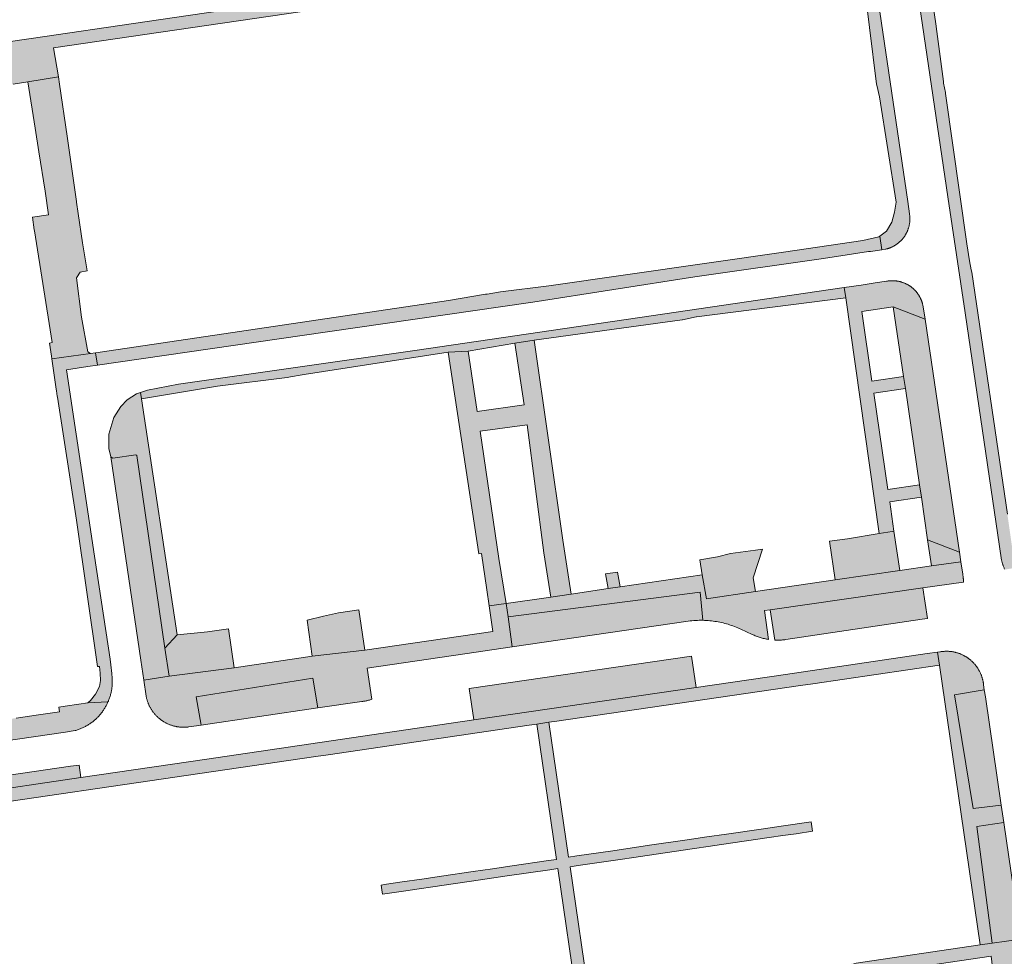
# Model space of a CAD drawing. Extents: x 97094 to 109644, y 463509 to 471969.
# Tile 225 of 256: x 103322 to 103478, y 468991 to 469140. Entities that reach past the tile are written whole.
import ezdxf

# ---------------------------------------------------------------- set-up
doc = ezdxf.new("R2010")
doc.units = 0
doc.layers.add('109 Onkruidbestrijding elementen', color=6, linetype='Continuous', lineweight=20, true_color=0xff00ff)

msp = doc.modelspace()

# ---------------------------------------------------------------- hatches: boundary and pattern name
at = {"layer": '109 Onkruidbestrijding elementen', "true_color": 0xff00ff}
for points in [[(103457.53, 469148.91), (103457.33, 469150.26), (103454.92, 469153.09), (103453.58, 469154.21), (103452.19, 469155.02), (103451.07, 469155.25), (103450.02, 469155.28), (103447.33, 469154.88), (103432.86, 469152.78), (103417.69, 469150.5), (103398.47, 469147.74), (103375.82, 469144.4), (103341.62, 469139.33), (103323.51, 469136.68), (103319.47, 469136.09), (103318.92, 469136), (103318.72, 469135.85), (103318.76, 469135.54), (103319.24, 469131.76), (103319.32, 469131.4), (103319.17, 469131.12), (103318.81, 469131.01), (103311.45, 469129.79), (103281.82, 469125.46), (103279.5, 469125.07), (103279.25, 469125.17), (103279.14, 469125.61), (103278.53, 469128.95), (103278.47, 469129.71), (103278.26, 469129.92), (103277.84, 469129.89), (103277.28, 469129.76), (103276.03, 469129.16), (103274.85, 469128.3), (103273.85, 469127.29), (103273.44, 469126.69), (103274.09, 469122.24), (103277.28, 469122.72), (103315.36, 469128.57), (103320.66, 469129.42), (103323.01, 469129.8), (103327.86, 469130.58), (103327.1, 469135.19), (103388.57, 469144.24), (103388.94, 469144.3), (103390.82, 469144.59), (103390.88, 469144.6), (103424.44, 469149.59), (103448.01, 469153.35), (103450.06, 469153.45), (103451.17, 469153.34), (103452.49, 469152.62), (103454.18, 469151.03), (103455.14, 469149.9), (103455.77, 469148.6), (103457.53, 469148.91)], [(103472.93, 469101.3), (103472.54, 469103.99), (103469.15, 469127.9), (103469.12, 469128.08), (103468.84, 469129.58), (103468.79, 469129.86), (103467.64, 469138.58), (103467.63, 469138.62), (103467.63, 469138.66), (103465.96, 469150.31), (103463.81, 469150), (103469.51, 469111.45), (103472.24, 469092.98), (103477.73, 469055.77), (103478.05, 469053.61), (103478.08, 469053.51), (103478.1, 469053.4), (103478.13, 469053.3), (103478.16, 469053.2), (103478.19, 469053.1), (103478.22, 469052.99), (103478.25, 469052.89), (103478.29, 469052.79), (103478.32, 469052.69), (103478.36, 469052.59), (103478.41, 469052.49), (103478.45, 469052.4), (103478.49, 469052.3), (103478.54, 469052.2), (103478.59, 469052.11), (103480.05, 469052.35), (103480.07, 469052.34), (103482.54, 469052.75), (103482.97, 469052.82), (103481.99, 469053.43), (103480.78, 469054.3), (103479.74, 469055.67), (103478.99, 469060.92), (103473.32, 469099.48), (103473.24, 469099.87), (103472.93, 469101.3)], [(103459, 469103.05), (103459.57, 469103.13), (103459.65, 469103.15), (103459.73, 469103.17), (103459.81, 469103.19), (103459.89, 469103.21), (103459.97, 469103.23), (103460.04, 469103.26), (103460.12, 469103.29), (103460.2, 469103.31), (103460.28, 469103.34), (103460.35, 469103.37), (103460.43, 469103.4), (103460.51, 469103.44), (103460.58, 469103.47), (103460.66, 469103.5), (103460.73, 469103.54), (103460.8, 469103.58), (103460.88, 469103.62), (103460.95, 469103.66), (103461.02, 469103.7), (103461.09, 469103.74), (103461.16, 469103.78), (103461.23, 469103.83), (103461.3, 469103.87), (103461.37, 469103.92), (103461.43, 469103.97), (103461.5, 469104.02), (103461.57, 469104.07), (103461.63, 469104.12), (103461.69, 469104.17), (103461.76, 469104.23), (103461.82, 469104.28), (103461.88, 469104.34), (103461.94, 469104.39), (103462, 469104.45), (103462.06, 469104.51), (103462.11, 469104.57), (103462.17, 469104.63), (103462.23, 469104.69), (103462.28, 469104.75), (103462.33, 469104.82), (103462.38, 469104.88), (103462.44, 469104.95), (103462.49, 469105.01), (103462.53, 469105.08), (103462.58, 469105.15), (103462.63, 469105.21), (103462.67, 469105.28), (103462.72, 469105.35), (103462.76, 469105.42), (103462.8, 469105.49), (103462.84, 469105.57), (103462.88, 469105.64), (103462.92, 469105.71), (103462.96, 469105.79), (103462.99, 469105.86), (103463.03, 469105.94), (103463.06, 469106.01), (103463.09, 469106.09), (103463.12, 469106.16), (103463.15, 469106.24), (103463.18, 469106.32), (103463.21, 469106.4), (103463.23, 469106.48), (103463.26, 469106.55), (103463.28, 469106.63), (103463.3, 469106.71), (103463.32, 469106.79), (103463.34, 469106.87), (103463.36, 469106.95), (103463.37, 469107.03), (103463.39, 469107.12), (103463.4, 469107.2), (103463.42, 469107.28), (103463.43, 469107.36), (103463.44, 469107.44), (103463.44, 469107.53), (103463.45, 469107.61), (103463.46, 469107.69), (103463.46, 469107.77), (103463.46, 469107.85), (103463.46, 469107.94), (103463.46, 469108.02), (103463.46, 469108.1), (103463.46, 469108.18), (103463.45, 469108.27), (103463.45, 469108.35), (103463.44, 469108.43), (103463.43, 469108.51), (103463.42, 469108.6), (103463.41, 469108.68), (103463.4, 469108.76), (103463.12, 469110.7), (103457.53, 469148.91), (103455.77, 469148.6), (103455.93, 469147.51), (103458.16, 469129.42), (103458.2, 469129.26), (103458.62, 469127.39), (103461.25, 469110.62), (103461.02, 469109.05), (103460.61, 469107.46), (103459.76, 469105.99), (103458.66, 469105.22), (103459, 469103.05)], [(103324.76, 469118.63), (103325.76, 469112.35), (103326.29, 469108.58), (103323.75, 469108.22), (103324.02, 469106.22), (103324.05, 469106.04), (103326.89, 469088.25), (103326.43, 469088.16), (103326.78, 469086.11), (103326.84, 469085.66), (103333, 469086.54), (103332.55, 469086.76), (103331.56, 469092.32), (103330.73, 469098.55), (103331.33, 469099.47), (103332.47, 469099.71), (103331.7, 469104.16), (103331.02, 469108.82), (103330.74, 469110.64), (103330.73, 469110.72), (103329.25, 469121.12), (103328.05, 469129.42), (103327.86, 469130.58), (103323.01, 469129.8), (103324.17, 469122.41), (103324.76, 469118.63)], [(103334.09, 469084.68), (103341.02, 469085.69), (103370.71, 469089.99), (103403.43, 469094.71), (103429.2, 469098.75), (103449.69, 469101.67), (103453.46, 469102.21), (103456.85, 469102.74), (103457.17, 469102.78), (103459, 469103.05), (103458.66, 469105.22), (103458.49, 469105.1), (103455.96, 469104.51), (103443.35, 469102.67), (103405.97, 469097.31), (103398.28, 469096.35), (103398.25, 469096.34), (103396.12, 469095.99), (103395.9, 469095.96), (103389.99, 469094.97), (103334.54, 469086.72), (103334.3, 469086.69), (103333.77, 469086.63), (103334.09, 469084.68)], [(103465.52, 469094.2), (103465.51, 469094.28), (103465.49, 469094.36), (103465.47, 469094.44), (103465.45, 469094.52), (103465.42, 469094.6), (103465.4, 469094.68), (103465.37, 469094.76), (103465.35, 469094.83), (103465.32, 469094.91), (103465.29, 469094.99), (103465.26, 469095.06), (103465.22, 469095.14), (103465.19, 469095.22), (103465.16, 469095.29), (103465.12, 469095.36), (103465.08, 469095.44), (103465.04, 469095.51), (103465, 469095.58), (103464.96, 469095.66), (103464.92, 469095.73), (103464.88, 469095.8), (103464.83, 469095.87), (103464.79, 469095.93), (103464.74, 469096), (103464.69, 469096.07), (103464.65, 469096.14), (103464.6, 469096.2), (103464.54, 469096.27), (103464.49, 469096.33), (103464.44, 469096.39), (103464.39, 469096.45), (103464.33, 469096.52), (103464.27, 469096.58), (103464.22, 469096.63), (103464.16, 469096.69), (103464.1, 469096.75), (103464.04, 469096.81), (103463.98, 469096.86), (103463.92, 469096.92), (103463.85, 469096.97), (103463.79, 469097.02), (103463.72, 469097.07), (103463.66, 469097.12), (103463.59, 469097.17), (103463.53, 469097.22), (103463.46, 469097.27), (103463.39, 469097.31), (103463.32, 469097.36), (103463.25, 469097.4), (103463.18, 469097.44), (103463.11, 469097.48), (103463.04, 469097.52), (103462.96, 469097.56), (103462.89, 469097.6), (103462.82, 469097.63), (103462.74, 469097.67), (103462.67, 469097.7), (103462.59, 469097.73), (103462.51, 469097.77), (103462.44, 469097.79), (103462.36, 469097.82), (103462.28, 469097.85), (103462.2, 469097.88), (103462.12, 469097.9), (103462.05, 469097.92), (103461.97, 469097.95), (103461.89, 469097.97), (103461.81, 469097.99), (103461.73, 469098), (103461.64, 469098.02), (103461.56, 469098.04), (103461.48, 469098.05), (103461.4, 469098.06), (103461.32, 469098.07), (103461.24, 469098.08), (103461.16, 469098.09), (103461.07, 469098.1), (103460.99, 469098.1), (103460.91, 469098.11), (103460.83, 469098.11), (103460.74, 469098.11), (103460.66, 469098.11), (103460.58, 469098.11), (103460.5, 469098.11), (103460.42, 469098.11), (103460.33, 469098.1), (103460.25, 469098.09), (103460.17, 469098.09), (103460.09, 469098.08), (103460.01, 469098.07), (103459.92, 469098.05), (103459.84, 469098.04), (103459.76, 469098.03), (103457.92, 469097.75), (103455.72, 469097.42), (103452.98, 469097.02), (103453.24, 469095.4), (103458.55, 469057.86), (103460.63, 469058.2), (103460.93, 469058.25), (103460.25, 469062.88), (103465.29, 469063.62), (103465, 469065.58), (103459.96, 469064.84), (103457.71, 469080.2), (103462.74, 469080.94), (103462.45, 469082.87), (103457.42, 469082.13), (103455.79, 469093.2), (103460.82, 469093.94), (103465.89, 469091.97), (103465.88, 469092.04), (103465.52, 469094.2)], [(103364.82, 469082.8), (103366.69, 469083.1), (103367.01, 469083.15), (103389.96, 469086.73), (103393.12, 469086.91), (103400.54, 469088.17), (103403.63, 469088.62), (103427.19, 469091.89), (103427.26, 469091.9), (103429.43, 469092.34), (103429.5, 469092.35), (103453.24, 469095.4), (103452.98, 469097.02), (103450.43, 469096.65), (103426.24, 469093.11), (103384.61, 469086.99), (103347, 469081.65), (103342.07, 469080.67), (103340.92, 469080.31), (103341.08, 469079.3), (103353.2, 469081.3), (103364.29, 469082.71), (103364.82, 469082.8)], [(103465, 469065.58), (103465.29, 469063.62), (103466.28, 469056.85), (103471.37, 469054.89), (103465.89, 469091.97), (103460.82, 469093.94), (103462.45, 469082.87), (103462.74, 469080.94), (103465, 469065.58)], [(103398.02, 469053.88), (103395.04, 469074.17), (103402.5, 469075.16), (103405.19, 469054.79), (103406.27, 469047.74), (103409.51, 469048.22), (103409.14, 469050.59), (103408.17, 469056.81), (103403.63, 469088.62), (103400.54, 469088.17), (103402.04, 469078.37), (103394.53, 469077.27), (103393.12, 469086.91), (103389.96, 469086.73), (103394.8, 469054.62), (103395.23, 469054.68), (103396.08, 469048.86), (103396.45, 469046.36), (103399.19, 469046.71), (103398.02, 469053.88)], [(103336.36, 469035.54), (103336.2, 469036.92), (103336.09, 469037.83), (103333.62, 469054.22), (103329.14, 469083.92), (103332.55, 469084.46), (103334.09, 469084.68), (103333.77, 469086.63), (103333, 469086.54), (103326.84, 469085.66), (103327.52, 469080.83), (103327.55, 469080.6), (103327.69, 469079.73), (103327.72, 469079.57), (103330.74, 469060), (103334.07, 469036.69), (103334.4, 469036.69), (103334.53, 469035.63), (103334.57, 469034.45), (103334.4, 469033.49), (103333.8, 469032.29), (103332.99, 469031.26), (103332.56, 469030.9), (103335.76, 469031.03), (103335.82, 469031.15), (103335.87, 469031.28), (103335.92, 469031.41), (103335.97, 469031.54), (103336.02, 469031.68), (103336.06, 469031.81), (103336.1, 469031.94), (103336.14, 469032.08), (103336.18, 469032.21), (103336.21, 469032.35), (103336.25, 469032.48), (103336.28, 469032.62), (103336.3, 469032.76), (103336.33, 469032.9), (103336.35, 469033.03), (103336.37, 469033.17), (103336.39, 469033.31), (103336.41, 469033.45), (103336.42, 469033.59), (103336.43, 469033.73), (103336.44, 469033.87), (103336.45, 469034.01), (103336.45, 469034.15), (103336.45, 469034.29), (103336.45, 469034.43), (103336.45, 469034.57), (103336.44, 469034.71), (103336.43, 469034.85), (103336.42, 469034.99), (103336.41, 469035.13), (103336.4, 469035.26), (103336.38, 469035.4), (103336.36, 469035.54)], [(103335.92, 469073.7), (103335.91, 469071.4), (103336.24, 469070.05), (103336.52, 469069.85), (103340.17, 469070.37), (103340.35, 469070.27), (103344.83, 469039.62), (103346.76, 469041.73), (103341.08, 469079.3), (103340.92, 469080.31), (103340.31, 469080.12), (103338.82, 469079.15), (103337.82, 469078.09), (103336.71, 469076.33), (103335.92, 469073.7)], [(103336.24, 469070.05), (103341.01, 469037.66), (103341.47, 469034.52), (103345.53, 469035.11), (103344.83, 469039.62), (103340.35, 469070.27), (103340.17, 469070.37), (103336.52, 469069.85), (103336.24, 469070.05)], [(103458.55, 469057.86), (103453.54, 469057.02), (103450.64, 469056.61), (103451.54, 469050.47), (103461.86, 469051.97), (103460.93, 469058.25), (103460.63, 469058.2), (103458.55, 469057.86)], [(103434.88, 469054.66), (103432.84, 469054.13), (103430.01, 469053.67), (103430.4, 469051.27), (103431.06, 469047.46), (103438.85, 469048.61), (103438.5, 469050.78), (103439.98, 469055.35), (103438.9, 469055.2), (103434.88, 469054.66)], [(103471.59, 469053.37), (103471.37, 469054.89), (103466.28, 469056.85), (103466.89, 469052.71), (103471.59, 469053.37)], [(103471.93, 469051.03), (103471.91, 469051.21), (103471.87, 469051.4), (103471.59, 469053.37), (103466.89, 469052.71), (103461.86, 469051.97), (103451.54, 469050.47), (103438.85, 469048.61), (103431.06, 469047.46), (103430.4, 469051.27), (103417.3, 469049.36), (103415.39, 469049.08), (103409.51, 469048.22), (103406.27, 469047.74), (103399.19, 469046.71), (103399.47, 469044.6), (103430.04, 469048.51), (103430.5, 469044.03), (103430.77, 469044.02), (103431.05, 469044), (103431.32, 469043.98), (103431.58, 469043.96), (103431.85, 469043.93), (103432.12, 469043.9), (103432.39, 469043.86), (103432.66, 469043.82), (103432.93, 469043.77), (103433.19, 469043.72), (103433.46, 469043.67), (103433.72, 469043.61), (103433.98, 469043.54), (103434.24, 469043.47), (103434.5, 469043.4), (103434.76, 469043.32), (103435.02, 469043.23), (103435.28, 469043.14), (103435.53, 469043.05), (103435.78, 469042.95), (103436.04, 469042.85), (103436.28, 469042.75), (103436.53, 469042.64), (103438.35, 469041.79), (103438.51, 469041.72), (103438.66, 469041.65), (103438.82, 469041.58), (103438.98, 469041.52), (103439.14, 469041.46), (103439.3, 469041.4), (103439.46, 469041.35), (103439.63, 469041.3), (103439.79, 469041.25), (103439.96, 469041.2), (103440.12, 469041.16), (103440.29, 469041.12), (103440.46, 469041.08), (103440.62, 469041.05), (103440.79, 469041.02), (103440.96, 469040.99), (103440.31, 469045.59), (103441.19, 469045.72), (103465.52, 469049.19), (103471.99, 469050.09), (103471.99, 469050.19), (103471.99, 469050.29), (103471.99, 469050.4), (103471.98, 469050.5), (103471.98, 469050.61), (103471.97, 469050.71), (103471.96, 469050.82), (103471.95, 469050.92), (103471.93, 469051.03)], [(103415.01, 469051.43), (103415.39, 469049.08), (103417.3, 469049.36), (103416.92, 469051.7), (103415.01, 469051.43)], [(103465.41, 469044.21), (103466.27, 469044.34), (103465.52, 469049.19), (103441.19, 469045.72), (103441.94, 469040.89), (103442.12, 469040.88), (103442.29, 469040.88), (103442.47, 469040.87), (103442.65, 469040.88), (103442.83, 469040.88), (103443.01, 469040.89), (103443.19, 469040.9), (103443.37, 469040.92), (103443.55, 469040.94), (103443.73, 469040.96), (103465.41, 469044.21)], [(103428.17, 469043.9), (103428.46, 469043.94), (103428.75, 469043.97), (103429.04, 469043.99), (103429.33, 469044.01), (103429.63, 469044.02), (103429.92, 469044.03), (103430.21, 469044.03), (103430.5, 469044.03), (103430.04, 469048.51), (103399.47, 469044.6), (103400.12, 469039.8), (103428.17, 469043.9)], [(103400.12, 469039.8), (103399.47, 469044.6), (103399.19, 469046.71), (103396.45, 469046.36), (103397.04, 469042.26), (103376.64, 469039.28), (103368.3, 469038.3), (103355.85, 469036.48), (103345.53, 469035.11), (103341.47, 469034.52), (103341.84, 469031.96), (103341.86, 469031.86), (103341.88, 469031.76), (103341.9, 469031.66), (103341.92, 469031.57), (103341.95, 469031.47), (103341.98, 469031.37), (103342.01, 469031.28), (103342.04, 469031.18), (103342.07, 469031.08), (103342.1, 469030.99), (103342.14, 469030.89), (103342.17, 469030.8), (103342.21, 469030.71), (103342.25, 469030.61), (103342.29, 469030.52), (103342.34, 469030.43), (103342.38, 469030.34), (103342.43, 469030.25), (103342.47, 469030.16), (103342.52, 469030.07), (103342.57, 469029.98), (103342.62, 469029.9), (103342.68, 469029.81), (103342.73, 469029.73), (103342.79, 469029.64), (103342.85, 469029.56), (103342.91, 469029.48), (103342.97, 469029.4), (103343.03, 469029.32), (103343.09, 469029.24), (103343.15, 469029.16), (103343.22, 469029.08), (103343.29, 469029.01), (103343.35, 469028.93), (103343.42, 469028.86), (103343.49, 469028.79), (103343.57, 469028.72), (103343.64, 469028.65), (103343.71, 469028.58), (103343.79, 469028.51), (103343.86, 469028.45), (103343.94, 469028.38), (103344.02, 469028.32), (103344.1, 469028.26), (103344.18, 469028.19), (103344.26, 469028.13), (103344.34, 469028.08), (103344.43, 469028.02), (103344.51, 469027.96), (103344.6, 469027.91), (103344.68, 469027.86), (103344.77, 469027.81), (103344.86, 469027.76), (103344.95, 469027.71), (103345.04, 469027.66), (103345.13, 469027.62), (103345.22, 469027.57), (103345.31, 469027.53), (103345.4, 469027.49), (103345.5, 469027.45), (103345.59, 469027.41), (103345.68, 469027.38), (103345.78, 469027.34), (103345.87, 469027.31), (103345.97, 469027.28), (103346.07, 469027.25), (103346.16, 469027.22), (103346.26, 469027.2), (103346.36, 469027.17), (103346.46, 469027.15), (103346.56, 469027.13), (103346.65, 469027.11), (103346.75, 469027.09), (103346.85, 469027.07), (103346.95, 469027.06), (103347.05, 469027.05), (103347.15, 469027.03), (103347.25, 469027.02), (103347.35, 469027.02), (103347.46, 469027.01), (103347.56, 469027.01), (103347.66, 469027), (103347.76, 469027), (103347.86, 469027), (103347.96, 469027), (103348.06, 469027.01), (103348.16, 469027.01), (103348.26, 469027.02), (103348.36, 469027.03), (103348.46, 469027.04), (103348.56, 469027.05), (103348.66, 469027.07), (103349.85, 469027.24), (103350.62, 469027.35), (103349.82, 469031.82), (103368.4, 469034.84), (103369.19, 469030.07), (103376.19, 469031.09), (103376.33, 469031.11), (103376.46, 469031.13), (103376.6, 469031.15), (103376.73, 469031.17), (103376.86, 469031.2), (103376.99, 469031.23), (103377.13, 469031.26), (103377.26, 469031.29), (103377.39, 469031.33), (103377.52, 469031.37), (103377.65, 469031.41), (103377.77, 469031.45), (103377.05, 469036.43), (103392.57, 469038.7), (103400.12, 469039.8)], [(103375.7, 469045.72), (103372.46, 469045.24), (103370.09, 469044.69), (103367.46, 469044.08), (103368.3, 469038.3), (103376.64, 469039.28), (103375.7, 469045.72)], [(103345.53, 469035.11), (103355.85, 469036.48), (103354.94, 469042.68), (103351.61, 469042.18), (103346.76, 469041.73), (103344.83, 469039.62), (103345.53, 469035.11)], [(103295.63, 469013.69), (103293.29, 469013.38), (103293.49, 469011.3), (103368.85, 469022.35), (103370.8, 469022.63), (103402.84, 469027.33), (103404.03, 469027.5), (103405.98, 469027.79), (103407.25, 469027.97), (103446.04, 469033.65), (103448.03, 469033.94), (103468.16, 469036.88), (103467.86, 469038.96), (103466.23, 469038.72), (103443.67, 469035.42), (103429.41, 469033.34), (103394.01, 469028.16), (103377.77, 469025.78), (103351.49, 469021.94), (103331.46, 469019.02), (103295.63, 469013.69)], [(103393.28, 469033.16), (103394.01, 469028.16), (103429.41, 469033.34), (103428.68, 469038.33), (103393.28, 469033.16)], [(103475.19, 469033.76), (103475.18, 469033.86), (103475.17, 469033.95), (103475.16, 469034.05), (103475.14, 469034.15), (103475.12, 469034.24), (103475.11, 469034.34), (103475.09, 469034.44), (103475.06, 469034.53), (103475.04, 469034.63), (103475.02, 469034.72), (103474.99, 469034.82), (103474.96, 469034.91), (103474.93, 469035), (103474.9, 469035.1), (103474.87, 469035.19), (103474.84, 469035.28), (103474.8, 469035.37), (103474.76, 469035.46), (103474.72, 469035.55), (103474.68, 469035.64), (103474.64, 469035.73), (103474.6, 469035.82), (103474.56, 469035.91), (103474.51, 469035.99), (103474.46, 469036.08), (103474.41, 469036.17), (103474.36, 469036.25), (103474.31, 469036.33), (103474.26, 469036.42), (103474.2, 469036.5), (103474.15, 469036.58), (103474.09, 469036.66), (103474.03, 469036.74), (103473.97, 469036.81), (103473.91, 469036.89), (103473.85, 469036.97), (103473.79, 469037.04), (103473.72, 469037.12), (103473.66, 469037.19), (103473.59, 469037.26), (103473.52, 469037.33), (103473.45, 469037.4), (103473.38, 469037.47), (103473.31, 469037.54), (103473.24, 469037.6), (103473.17, 469037.67), (103473.09, 469037.73), (103473.02, 469037.79), (103472.94, 469037.85), (103472.86, 469037.91), (103472.78, 469037.97), (103472.7, 469038.03), (103472.62, 469038.08), (103472.54, 469038.14), (103472.46, 469038.19), (103472.37, 469038.24), (103472.29, 469038.29), (103472.21, 469038.34), (103472.12, 469038.39), (103472.03, 469038.44), (103471.95, 469038.48), (103471.86, 469038.52), (103471.77, 469038.56), (103471.68, 469038.6), (103471.59, 469038.64), (103471.5, 469038.68), (103471.41, 469038.72), (103471.32, 469038.75), (103471.22, 469038.78), (103471.13, 469038.81), (103471.04, 469038.84), (103470.94, 469038.87), (103470.85, 469038.9), (103470.75, 469038.92), (103470.66, 469038.95), (103470.56, 469038.97), (103470.47, 469038.99), (103470.37, 469039.01), (103470.28, 469039.02), (103470.18, 469039.04), (103470.08, 469039.05), (103469.98, 469039.07), (103469.89, 469039.08), (103469.79, 469039.09), (103469.69, 469039.09), (103469.59, 469039.1), (103469.5, 469039.1), (103469.4, 469039.11), (103469.3, 469039.11), (103469.2, 469039.11), (103469.1, 469039.1), (103469.01, 469039.1), (103468.91, 469039.09), (103468.81, 469039.09), (103468.71, 469039.08), (103468.61, 469039.07), (103468.52, 469039.06), (103468.42, 469039.04), (103468.32, 469039.03), (103468.23, 469039.01), (103467.86, 469038.96), (103468.16, 469036.88), (103474.67, 468992.33), (103476.55, 468992.6), (103474.11, 469011.19), (103478.41, 469011.82), (103478, 469014.57), (103473.54, 469014.06), (103470.54, 469032.19), (103475.31, 469032.98), (103475.19, 469033.76)], [(103369.19, 469030.07), (103368.4, 469034.84), (103349.82, 469031.82), (103350.62, 469027.35), (103369.19, 469030.07)], [(103475.48, 469031.83), (103475.31, 469032.98), (103470.54, 469032.19), (103473.54, 469014.06), (103478, 469014.57), (103475.48, 469031.83)], [(103311.61, 469027.07), (103309.8, 469026.83), (103309.83, 469026.58), (103306.51, 469026), (103297.92, 469024.7), (103293.37, 469024.27), (103293.05, 469020.99), (103293.65, 469021.08), (103328.99, 469026.24), (103330.52, 469026.47), (103330.66, 469026.5), (103330.79, 469026.54), (103330.92, 469026.59), (103331.05, 469026.63), (103331.18, 469026.68), (103331.31, 469026.73), (103331.43, 469026.78), (103331.56, 469026.84), (103331.69, 469026.89), (103331.81, 469026.95), (103331.94, 469027.01), (103332.06, 469027.07), (103332.18, 469027.14), (103332.3, 469027.21), (103332.42, 469027.27), (103332.54, 469027.34), (103332.66, 469027.42), (103332.77, 469027.49), (103332.89, 469027.57), (103333, 469027.65), (103333.11, 469027.73), (103333.23, 469027.81), (103333.33, 469027.89), (103333.44, 469027.98), (103333.55, 469028.07), (103333.65, 469028.16), (103333.76, 469028.25), (103333.86, 469028.34), (103333.96, 469028.44), (103334.06, 469028.53), (103334.15, 469028.63), (103334.25, 469028.73), (103334.34, 469028.83), (103334.43, 469028.94), (103334.52, 469029.04), (103334.61, 469029.15), (103334.7, 469029.26), (103334.78, 469029.36), (103334.87, 469029.48), (103334.95, 469029.59), (103335.03, 469029.7), (103335.1, 469029.81), (103335.18, 469029.93), (103335.25, 469030.05), (103335.32, 469030.17), (103335.39, 469030.29), (103335.46, 469030.41), (103335.52, 469030.53), (103335.59, 469030.65), (103335.65, 469030.77), (103335.71, 469030.9), (103335.76, 469031.03), (103332.56, 469030.9), (103331.1, 469030.67), (103328.95, 469030.35), (103327.94, 469030.19), (103328.05, 469029.47), (103324.35, 469028.93), (103321.15, 469028.46), (103318.04, 469028.01), (103314.93, 469027.55), (103311.61, 469027.07)], [(103417.33, 469005.95), (103419.48, 469006.27), (103421.62, 469006.58), (103429.18, 469007.69), (103431.32, 469008), (103433.46, 469008.31), (103441.07, 469009.43), (103443.22, 469009.74), (103445.36, 469010.05), (103447.95, 469010.43), (103447.72, 469011.95), (103442.98, 469011.26), (103439.8, 469010.79), (103434.25, 469009.98), (103431.13, 469009.53), (103428, 469009.07), (103422.37, 469008.25), (103419.25, 469007.79), (103416.13, 469007.34), (103410.4, 469006.5), (103409.12, 469006.31), (103405.98, 469027.79), (103404.03, 469027.5), (103407.18, 469005.95), (103405.93, 469005.76), (103400.14, 469004.92), (103397.02, 469004.46), (103393.9, 469004.01), (103388.86, 469003.27), (103385.74, 469002.81), (103382.62, 469002.36), (103380.14, 469001.99), (103379.26, 469001.86), (103379.37, 469001.13), (103379.48, 469000.43), (103383.21, 469000.97), (103385.34, 469001.28), (103387.48, 469001.6), (103395.08, 469002.71), (103397.21, 469003.02), (103399.35, 469003.33), (103406.14, 469004.32), (103407.39, 469004.51), (103410.54, 468982.96), (103411.45, 468983.09), (103412.49, 468983.24), (103409.34, 469004.79), (103410.62, 469004.98), (103417.33, 469005.95)], [(103331.46, 469019.02), (103331.18, 469020.98), (103329.79, 469020.78), (103295.36, 469015.75), (103295.63, 469013.69), (103331.46, 469019.02)], [(103476.55, 468992.6), (103481.13, 468993.25), (103478.41, 469011.82), (103474.11, 469011.19), (103476.55, 468992.6)], [(103441.1, 468982.69), (103441.11, 468982.95), (103440.76, 468985.33), (103452.82, 468987.09), (103453.5, 468982.39), (103455.52, 468982.55), (103454.81, 468987.38), (103476.38, 468990.53), (103476.64, 468988.72), (103476.81, 468987.75), (103477.33, 468984.84), (103477.52, 468983.71), (103477.84, 468983.81), (103477.92, 468983.84), (103478.01, 468983.86), (103478.09, 468983.9), (103478.18, 468983.93), (103478.26, 468983.96), (103478.35, 468983.99), (103478.43, 468984.03), (103478.51, 468984.07), (103478.59, 468984.1), (103478.68, 468984.14), (103478.76, 468984.19), (103478.84, 468984.23), (103478.91, 468984.27), (103478.99, 468984.32), (103479.07, 468984.36), (103479.15, 468984.41), (103479.22, 468984.46), (103479.3, 468984.51), (103479.37, 468984.56), (103479.45, 468984.61), (103479.52, 468984.67), (103479.59, 468984.72), (103479.66, 468984.78), (103479.73, 468984.84), (103479.8, 468984.89), (103479.87, 468984.95), (103479.94, 468985.02), (103480, 468985.08), (103480.07, 468985.14), (103480.13, 468985.2), (103480.19, 468985.27), (103480.25, 468985.34), (103480.32, 468985.4), (103480.37, 468985.47), (103480.43, 468985.54), (103480.49, 468985.61), (103480.55, 468985.68), (103480.6, 468985.75), (103480.65, 468985.83), (103480.71, 468985.9), (103480.76, 468985.97), (103480.81, 468986.05), (103480.86, 468986.12), (103480.9, 468986.2), (103480.95, 468986.28), (103481, 468986.36), (103481.04, 468986.44), (103481.08, 468986.52), (103481.12, 468986.6), (103481.16, 468986.68), (103481.2, 468986.76), (103481.24, 468986.84), (103481.27, 468986.93), (103481.31, 468987.01), (103481.34, 468987.1), (103481.37, 468987.18), (103481.4, 468987.27), (103481.43, 468987.35), (103481.46, 468987.44), (103481.48, 468987.52), (103481.51, 468987.61), (103481.53, 468987.7), (103481.55, 468987.79), (103481.57, 468987.87), (103481.59, 468987.96), (103481.6, 468988.05), (103481.62, 468988.14), (103481.63, 468988.23), (103481.65, 468988.32), (103481.66, 468988.41), (103481.67, 468988.5), (103481.67, 468988.59), (103481.68, 468988.68), (103481.69, 468988.77), (103481.69, 468988.86), (103481.69, 468988.95), (103481.69, 468989.04), (103481.69, 468989.13), (103481.69, 468989.22), (103481.68, 468989.31), (103481.68, 468989.4), (103481.67, 468989.49), (103481.66, 468989.58), (103481.65, 468989.67), (103481.64, 468989.76), (103481.63, 468989.85), (103481.61, 468989.94), (103481.13, 468993.25), (103476.55, 468992.6), (103474.67, 468992.33), (103454.55, 468989.39), (103452.53, 468989.1), (103413.77, 468983.43), (103412.49, 468983.24), (103411.45, 468983.09), (103412.12, 468978.71), (103414.34, 468979.03), (103413.99, 468981.41), (103423.53, 468982.81), (103423.88, 468980.43), (103426.35, 468980.79), (103426, 468983.17), (103438.3, 468984.97), (103438.65, 468982.59), (103441.1, 468982.69)]]:
    msp.add_hatch(color=6, dxfattribs=at).paths.add_polyline_path(points)

# ---------------------------------------------------------------- linework, layer by layer
at = {"layer": '109 Onkruidbestrijding elementen', "color": 3, "true_color": 0x00ff00}
for points in [[(103463.81, 469150), (103469.51, 469111.45), (103472.24, 469092.98), (103477.73, 469055.77), (103478.05, 469053.61), (103478.08, 469053.51), (103478.1, 469053.4), (103478.13, 469053.3), (103478.16, 469053.2), (103478.19, 469053.1), (103478.22, 469052.99), (103478.25, 469052.89), (103478.29, 469052.79), (103478.32, 469052.69), (103478.36, 469052.59), (103478.41, 469052.49), (103478.45, 469052.4), (103478.49, 469052.3), (103478.54, 469052.2)], [(103478.99, 469060.92), (103473.32, 469099.48), (103473.24, 469099.87), (103472.93, 469101.3), (103472.93, 469101.3), (103472.54, 469103.99), (103469.15, 469127.9), (103469.12, 469128.08), (103468.84, 469129.58), (103468.79, 469129.86), (103467.64, 469138.58), (103467.63, 469138.62), (103467.63, 469138.66), (103465.96, 469150.31)], [(103455.93, 469147.51), (103458.16, 469129.42), (103458.2, 469129.26), (103458.62, 469127.39), (103461.25, 469110.62), (103461.02, 469109.05), (103460.61, 469107.46), (103459.76, 469105.99), (103458.66, 469105.22), (103459, 469103.05), (103459, 469103.05), (103459.57, 469103.13), (103459.65, 469103.15), (103459.73, 469103.17), (103459.81, 469103.19), (103459.89, 469103.21), (103459.97, 469103.23), (103460.04, 469103.26), (103460.12, 469103.29), (103460.2, 469103.31), (103460.28, 469103.34), (103460.35, 469103.37), (103460.43, 469103.4), (103460.51, 469103.44), (103460.58, 469103.47), (103460.66, 469103.5), (103460.73, 469103.54), (103460.8, 469103.58), (103460.88, 469103.62), (103460.95, 469103.66), (103461.02, 469103.7), (103461.09, 469103.74), (103461.16, 469103.78), (103461.23, 469103.83), (103461.3, 469103.87), (103461.37, 469103.92), (103461.43, 469103.97), (103461.5, 469104.02), (103461.57, 469104.07), (103461.63, 469104.12), (103461.69, 469104.17), (103461.76, 469104.23), (103461.82, 469104.28), (103461.88, 469104.34), (103461.94, 469104.39), (103462, 469104.45), (103462.06, 469104.51), (103462.11, 469104.57), (103462.17, 469104.63), (103462.23, 469104.69), (103462.28, 469104.75), (103462.33, 469104.82), (103462.38, 469104.88), (103462.44, 469104.95), (103462.49, 469105.01), (103462.53, 469105.08), (103462.58, 469105.15), (103462.63, 469105.21), (103462.67, 469105.28), (103462.72, 469105.35), (103462.76, 469105.42), (103462.8, 469105.49), (103462.84, 469105.57), (103462.88, 469105.64), (103462.92, 469105.71), (103462.96, 469105.79), (103462.99, 469105.86), (103463.03, 469105.94), (103463.06, 469106.01), (103463.09, 469106.09), (103463.12, 469106.16), (103463.15, 469106.24), (103463.18, 469106.32), (103463.21, 469106.4), (103463.23, 469106.48), (103463.26, 469106.55), (103463.28, 469106.63), (103463.3, 469106.71), (103463.32, 469106.79), (103463.34, 469106.87), (103463.36, 469106.95), (103463.37, 469107.03), (103463.39, 469107.12), (103463.4, 469107.2), (103463.42, 469107.28), (103463.43, 469107.36), (103463.44, 469107.44), (103463.44, 469107.53), (103463.45, 469107.61), (103463.46, 469107.69), (103463.46, 469107.77), (103463.46, 469107.85), (103463.46, 469107.94), (103463.46, 469108.02), (103463.46, 469108.1), (103463.46, 469108.18), (103463.45, 469108.27), (103463.45, 469108.35), (103463.44, 469108.43), (103463.43, 469108.51), (103463.42, 469108.6), (103463.41, 469108.68), (103463.4, 469108.76), (103463.12, 469110.7), (103457.53, 469148.91)], [(103375.82, 469144.4), (103341.62, 469139.33), (103323.51, 469136.68), (103319.47, 469136.09)], [(103320.66, 469129.42), (103323.01, 469129.8), (103327.86, 469130.58), (103327.1, 469135.19), (103388.57, 469144.24)], [(103293.65, 469021.08), (103328.99, 469026.24), (103330.52, 469026.47), (103330.66, 469026.5), (103330.79, 469026.54), (103330.92, 469026.59), (103331.05, 469026.63), (103331.18, 469026.68), (103331.31, 469026.73), (103331.43, 469026.78), (103331.56, 469026.84), (103331.69, 469026.89), (103331.81, 469026.95), (103331.94, 469027.01), (103332.06, 469027.07), (103332.18, 469027.14), (103332.3, 469027.21), (103332.42, 469027.27), (103332.54, 469027.34), (103332.66, 469027.42), (103332.77, 469027.49), (103332.89, 469027.57), (103333, 469027.65), (103333.11, 469027.73), (103333.23, 469027.81), (103333.33, 469027.89), (103333.44, 469027.98), (103333.55, 469028.07), (103333.65, 469028.16), (103333.76, 469028.25), (103333.86, 469028.34), (103333.96, 469028.44), (103334.06, 469028.53), (103334.15, 469028.63), (103334.25, 469028.73), (103334.34, 469028.83), (103334.43, 469028.94), (103334.52, 469029.04), (103334.61, 469029.15), (103334.7, 469029.26), (103334.78, 469029.36), (103334.87, 469029.48), (103334.95, 469029.59), (103335.03, 469029.7), (103335.1, 469029.81), (103335.18, 469029.93), (103335.25, 469030.05), (103335.32, 469030.17), (103335.39, 469030.29), (103335.46, 469030.41), (103335.52, 469030.53), (103335.59, 469030.65), (103335.65, 469030.77), (103335.71, 469030.9), (103335.76, 469031.03), (103332.56, 469030.9), (103331.1, 469030.67), (103328.95, 469030.35), (103327.94, 469030.19), (103328.05, 469029.47), (103324.35, 469028.93), (103321.15, 469028.46)], [(103412.49, 468983.24), (103409.34, 469004.79), (103410.62, 469004.98), (103417.33, 469005.95), (103417.33, 469005.95), (103419.48, 469006.27), (103421.62, 469006.58), (103429.18, 469007.69), (103431.32, 469008), (103433.46, 469008.31), (103441.07, 469009.43), (103443.22, 469009.74), (103445.36, 469010.05), (103447.95, 469010.43), (103447.72, 469011.95), (103442.98, 469011.26), (103439.8, 469010.79), (103434.25, 469009.98), (103431.13, 469009.53), (103428, 469009.07), (103422.37, 469008.25), (103419.25, 469007.79), (103416.13, 469007.34), (103410.4, 469006.5), (103409.12, 469006.31), (103405.98, 469027.79), (103404.03, 469027.5), (103407.18, 469005.95), (103405.93, 469005.76), (103400.14, 469004.92), (103397.02, 469004.46), (103393.9, 469004.01), (103388.86, 469003.27), (103385.74, 469002.81), (103382.62, 469002.36), (103380.14, 469001.99), (103379.26, 469001.86), (103379.37, 469001.13), (103379.48, 469000.43), (103383.21, 469000.97), (103385.34, 469001.28), (103387.48, 469001.6), (103395.08, 469002.71), (103397.21, 469003.02), (103399.35, 469003.33), (103406.14, 469004.32), (103407.39, 469004.51), (103410.54, 468982.96)], [(103481.61, 468989.94), (103481.13, 468993.25), (103476.55, 468992.6), (103474.67, 468992.33), (103454.55, 468989.39)], [(103454.81, 468987.38), (103476.38, 468990.53), (103476.64, 468988.72)]]:
    msp.add_lwpolyline(points, dxfattribs=at)
for points in [[(103324.76, 469118.63), (103325.76, 469112.35), (103326.29, 469108.58), (103323.75, 469108.22), (103324.02, 469106.22), (103324.05, 469106.04), (103326.89, 469088.25), (103326.43, 469088.16), (103326.78, 469086.11), (103326.84, 469085.66), (103333, 469086.54), (103332.55, 469086.76), (103331.56, 469092.32), (103330.73, 469098.55), (103331.33, 469099.47), (103332.47, 469099.71), (103331.7, 469104.16), (103331.02, 469108.82), (103330.74, 469110.64), (103330.73, 469110.72), (103329.25, 469121.12), (103328.05, 469129.42), (103327.86, 469130.58), (103323.01, 469129.8), (103324.17, 469122.41), (103324.76, 469118.63)], [(103334.09, 469084.68), (103341.02, 469085.69), (103370.71, 469089.99), (103403.43, 469094.71), (103429.2, 469098.75), (103449.69, 469101.67), (103453.46, 469102.21), (103456.85, 469102.74), (103457.17, 469102.78), (103459, 469103.05), (103458.66, 469105.22), (103458.49, 469105.1), (103455.96, 469104.51), (103443.35, 469102.67), (103405.97, 469097.31), (103398.28, 469096.35), (103398.25, 469096.34), (103396.12, 469095.99), (103395.9, 469095.96), (103389.99, 469094.97), (103334.54, 469086.72), (103334.3, 469086.69), (103333.77, 469086.63), (103334.09, 469084.68)], [(103465.52, 469094.2), (103465.51, 469094.28), (103465.49, 469094.36), (103465.47, 469094.44), (103465.45, 469094.52), (103465.42, 469094.6), (103465.4, 469094.68), (103465.37, 469094.76), (103465.35, 469094.83), (103465.32, 469094.91), (103465.29, 469094.99), (103465.26, 469095.06), (103465.22, 469095.14), (103465.19, 469095.22), (103465.16, 469095.29), (103465.12, 469095.36), (103465.08, 469095.44), (103465.04, 469095.51), (103465, 469095.58), (103464.96, 469095.66), (103464.92, 469095.73), (103464.88, 469095.8), (103464.83, 469095.87), (103464.79, 469095.93), (103464.74, 469096), (103464.69, 469096.07), (103464.65, 469096.14), (103464.6, 469096.2), (103464.54, 469096.27), (103464.49, 469096.33), (103464.44, 469096.39), (103464.39, 469096.45), (103464.33, 469096.52), (103464.27, 469096.58), (103464.22, 469096.63), (103464.16, 469096.69), (103464.1, 469096.75), (103464.04, 469096.81), (103463.98, 469096.86), (103463.92, 469096.92), (103463.85, 469096.97), (103463.79, 469097.02), (103463.72, 469097.07), (103463.66, 469097.12), (103463.59, 469097.17), (103463.53, 469097.22), (103463.46, 469097.27), (103463.39, 469097.31), (103463.32, 469097.36), (103463.25, 469097.4), (103463.18, 469097.44), (103463.11, 469097.48), (103463.04, 469097.52), (103462.96, 469097.56), (103462.89, 469097.6), (103462.82, 469097.63), (103462.74, 469097.67), (103462.67, 469097.7), (103462.59, 469097.73), (103462.51, 469097.77), (103462.44, 469097.79), (103462.36, 469097.82), (103462.28, 469097.85), (103462.2, 469097.88), (103462.12, 469097.9), (103462.05, 469097.92), (103461.97, 469097.95), (103461.89, 469097.97), (103461.81, 469097.99), (103461.73, 469098), (103461.64, 469098.02), (103461.56, 469098.04), (103461.48, 469098.05), (103461.4, 469098.06), (103461.32, 469098.07), (103461.24, 469098.08), (103461.16, 469098.09), (103461.07, 469098.1), (103460.99, 469098.1), (103460.91, 469098.11), (103460.83, 469098.11), (103460.74, 469098.11), (103460.66, 469098.11), (103460.58, 469098.11), (103460.5, 469098.11), (103460.42, 469098.11), (103460.33, 469098.1), (103460.25, 469098.09), (103460.17, 469098.09), (103460.09, 469098.08), (103460.01, 469098.07), (103459.92, 469098.05), (103459.84, 469098.04), (103459.76, 469098.03), (103457.92, 469097.75), (103455.72, 469097.42), (103452.98, 469097.02), (103453.24, 469095.4), (103458.55, 469057.86), (103460.63, 469058.2), (103460.93, 469058.25), (103460.25, 469062.88), (103465.29, 469063.62), (103465, 469065.58), (103459.96, 469064.84), (103457.71, 469080.2), (103462.74, 469080.94), (103462.45, 469082.87), (103457.42, 469082.13), (103455.79, 469093.2), (103460.82, 469093.94), (103465.89, 469091.97), (103465.88, 469092.04), (103465.52, 469094.2)], [(103364.82, 469082.8), (103366.69, 469083.1), (103367.01, 469083.15), (103389.96, 469086.73), (103393.12, 469086.91), (103400.54, 469088.17), (103403.63, 469088.62), (103427.19, 469091.89), (103427.26, 469091.9), (103429.43, 469092.34), (103429.5, 469092.35), (103453.24, 469095.4), (103452.98, 469097.02), (103450.43, 469096.65), (103426.24, 469093.11), (103384.61, 469086.99), (103347, 469081.65), (103342.07, 469080.67), (103340.92, 469080.31), (103341.08, 469079.3), (103353.2, 469081.3), (103364.29, 469082.71), (103364.82, 469082.8)], [(103465, 469065.58), (103465.29, 469063.62), (103466.28, 469056.85), (103471.37, 469054.89), (103465.89, 469091.97), (103460.82, 469093.94), (103462.45, 469082.87), (103462.74, 469080.94), (103465, 469065.58)], [(103398.02, 469053.88), (103395.04, 469074.17), (103402.5, 469075.16), (103405.19, 469054.79), (103406.27, 469047.74), (103409.51, 469048.22), (103409.14, 469050.59), (103408.17, 469056.81), (103403.63, 469088.62), (103400.54, 469088.17), (103402.04, 469078.37), (103394.53, 469077.27), (103393.12, 469086.91), (103389.96, 469086.73), (103394.8, 469054.62), (103395.23, 469054.68), (103396.08, 469048.86), (103396.45, 469046.36), (103399.19, 469046.71), (103398.02, 469053.88)], [(103336.36, 469035.54), (103336.2, 469036.92), (103336.09, 469037.83), (103333.62, 469054.22), (103329.14, 469083.92), (103332.55, 469084.46), (103334.09, 469084.68), (103333.77, 469086.63), (103333, 469086.54), (103326.84, 469085.66), (103327.52, 469080.83), (103327.55, 469080.6), (103327.69, 469079.73), (103327.72, 469079.57), (103330.74, 469060), (103334.07, 469036.69), (103334.4, 469036.69), (103334.53, 469035.63), (103334.57, 469034.45), (103334.4, 469033.49), (103333.8, 469032.29), (103332.99, 469031.26), (103332.56, 469030.9), (103335.76, 469031.03), (103335.82, 469031.15), (103335.87, 469031.28), (103335.92, 469031.41), (103335.97, 469031.54), (103336.02, 469031.68), (103336.06, 469031.81), (103336.1, 469031.94), (103336.14, 469032.08), (103336.18, 469032.21), (103336.21, 469032.35), (103336.25, 469032.48), (103336.28, 469032.62), (103336.3, 469032.76), (103336.33, 469032.9), (103336.35, 469033.03), (103336.37, 469033.17), (103336.39, 469033.31), (103336.41, 469033.45), (103336.42, 469033.59), (103336.43, 469033.73), (103336.44, 469033.87), (103336.45, 469034.01), (103336.45, 469034.15), (103336.45, 469034.29), (103336.45, 469034.43), (103336.45, 469034.57), (103336.44, 469034.71), (103336.43, 469034.85), (103336.42, 469034.99), (103336.41, 469035.13), (103336.4, 469035.26), (103336.38, 469035.4), (103336.36, 469035.54)], [(103335.92, 469073.7), (103335.91, 469071.4), (103336.24, 469070.05), (103336.52, 469069.85), (103340.17, 469070.37), (103340.35, 469070.27), (103344.83, 469039.62), (103346.76, 469041.73), (103341.08, 469079.3), (103340.92, 469080.31), (103340.31, 469080.12), (103338.82, 469079.15), (103337.82, 469078.09), (103336.71, 469076.33), (103335.92, 469073.7)], [(103336.24, 469070.05), (103341.01, 469037.66), (103341.47, 469034.52), (103345.53, 469035.11), (103344.83, 469039.62), (103340.35, 469070.27), (103340.17, 469070.37), (103336.52, 469069.85), (103336.24, 469070.05)], [(103458.55, 469057.86), (103453.54, 469057.02), (103450.64, 469056.61), (103451.54, 469050.47), (103461.86, 469051.97), (103460.93, 469058.25), (103460.63, 469058.2), (103458.55, 469057.86)], [(103434.88, 469054.66), (103432.84, 469054.13), (103430.01, 469053.67), (103430.4, 469051.27), (103431.06, 469047.46), (103438.85, 469048.61), (103438.5, 469050.78), (103439.98, 469055.35), (103438.9, 469055.2), (103434.88, 469054.66)], [(103471.59, 469053.37), (103471.37, 469054.89), (103466.28, 469056.85), (103466.89, 469052.71), (103471.59, 469053.37)], [(103471.93, 469051.03), (103471.91, 469051.21), (103471.87, 469051.4), (103471.59, 469053.37), (103466.89, 469052.71), (103461.86, 469051.97), (103451.54, 469050.47), (103438.85, 469048.61), (103431.06, 469047.46), (103430.4, 469051.27), (103417.3, 469049.36), (103415.39, 469049.08), (103409.51, 469048.22), (103406.27, 469047.74), (103399.19, 469046.71), (103399.47, 469044.6), (103430.04, 469048.51), (103430.5, 469044.03), (103430.77, 469044.02), (103431.05, 469044), (103431.32, 469043.98), (103431.58, 469043.96), (103431.85, 469043.93), (103432.12, 469043.9), (103432.39, 469043.86), (103432.66, 469043.82), (103432.93, 469043.77), (103433.19, 469043.72), (103433.46, 469043.67), (103433.72, 469043.61), (103433.98, 469043.54), (103434.24, 469043.47), (103434.5, 469043.4), (103434.76, 469043.32), (103435.02, 469043.23), (103435.28, 469043.14), (103435.53, 469043.05), (103435.78, 469042.95), (103436.04, 469042.85), (103436.28, 469042.75), (103436.53, 469042.64), (103438.35, 469041.79), (103438.51, 469041.72), (103438.66, 469041.65), (103438.82, 469041.58), (103438.98, 469041.52), (103439.14, 469041.46), (103439.3, 469041.4), (103439.46, 469041.35), (103439.63, 469041.3), (103439.79, 469041.25), (103439.96, 469041.2), (103440.12, 469041.16), (103440.29, 469041.12), (103440.46, 469041.08), (103440.62, 469041.05), (103440.79, 469041.02), (103440.96, 469040.99), (103440.31, 469045.59), (103441.19, 469045.72), (103465.52, 469049.19), (103471.99, 469050.09), (103471.99, 469050.19), (103471.99, 469050.29), (103471.99, 469050.4), (103471.98, 469050.5), (103471.98, 469050.61), (103471.97, 469050.71), (103471.96, 469050.82), (103471.95, 469050.92), (103471.93, 469051.03)], [(103415.01, 469051.43), (103415.39, 469049.08), (103417.3, 469049.36), (103416.92, 469051.7), (103415.01, 469051.43)], [(103465.41, 469044.21), (103466.27, 469044.34), (103465.52, 469049.19), (103441.19, 469045.72), (103441.94, 469040.89), (103442.12, 469040.88), (103442.29, 469040.88), (103442.47, 469040.87), (103442.65, 469040.88), (103442.83, 469040.88), (103443.01, 469040.89), (103443.19, 469040.9), (103443.37, 469040.92), (103443.55, 469040.94), (103443.73, 469040.96), (103465.41, 469044.21)], [(103428.17, 469043.9), (103428.46, 469043.94), (103428.75, 469043.97), (103429.04, 469043.99), (103429.33, 469044.01), (103429.63, 469044.02), (103429.92, 469044.03), (103430.21, 469044.03), (103430.5, 469044.03), (103430.04, 469048.51), (103399.47, 469044.6), (103400.12, 469039.8), (103428.17, 469043.9)], [(103400.12, 469039.8), (103399.47, 469044.6), (103399.19, 469046.71), (103396.45, 469046.36), (103397.04, 469042.26), (103376.64, 469039.28), (103368.3, 469038.3), (103355.85, 469036.48), (103345.53, 469035.11), (103341.47, 469034.52), (103341.84, 469031.96), (103341.86, 469031.86), (103341.88, 469031.76), (103341.9, 469031.66), (103341.92, 469031.57), (103341.95, 469031.47), (103341.98, 469031.37), (103342.01, 469031.28), (103342.04, 469031.18), (103342.07, 469031.08), (103342.1, 469030.99), (103342.14, 469030.89), (103342.17, 469030.8), (103342.21, 469030.71), (103342.25, 469030.61), (103342.29, 469030.52), (103342.34, 469030.43), (103342.38, 469030.34), (103342.43, 469030.25), (103342.47, 469030.16), (103342.52, 469030.07), (103342.57, 469029.98), (103342.62, 469029.9), (103342.68, 469029.81), (103342.73, 469029.73), (103342.79, 469029.64), (103342.85, 469029.56), (103342.91, 469029.48), (103342.97, 469029.4), (103343.03, 469029.32), (103343.09, 469029.24), (103343.15, 469029.16), (103343.22, 469029.08), (103343.29, 469029.01), (103343.35, 469028.93), (103343.42, 469028.86), (103343.49, 469028.79), (103343.57, 469028.72), (103343.64, 469028.65), (103343.71, 469028.58), (103343.79, 469028.51), (103343.86, 469028.45), (103343.94, 469028.38), (103344.02, 469028.32), (103344.1, 469028.26), (103344.18, 469028.19), (103344.26, 469028.13), (103344.34, 469028.08), (103344.43, 469028.02), (103344.51, 469027.96), (103344.6, 469027.91), (103344.68, 469027.86), (103344.77, 469027.81), (103344.86, 469027.76), (103344.95, 469027.71), (103345.04, 469027.66), (103345.13, 469027.62), (103345.22, 469027.57), (103345.31, 469027.53), (103345.4, 469027.49), (103345.5, 469027.45), (103345.59, 469027.41), (103345.68, 469027.38), (103345.78, 469027.34), (103345.87, 469027.31), (103345.97, 469027.28), (103346.07, 469027.25), (103346.16, 469027.22), (103346.26, 469027.2), (103346.36, 469027.17), (103346.46, 469027.15), (103346.56, 469027.13), (103346.65, 469027.11), (103346.75, 469027.09), (103346.85, 469027.07), (103346.95, 469027.06), (103347.05, 469027.05), (103347.15, 469027.03), (103347.25, 469027.02), (103347.35, 469027.02), (103347.46, 469027.01), (103347.56, 469027.01), (103347.66, 469027), (103347.76, 469027), (103347.86, 469027), (103347.96, 469027), (103348.06, 469027.01), (103348.16, 469027.01), (103348.26, 469027.02), (103348.36, 469027.03), (103348.46, 469027.04), (103348.56, 469027.05), (103348.66, 469027.07), (103349.85, 469027.24), (103350.62, 469027.35), (103349.82, 469031.82), (103368.4, 469034.84), (103369.19, 469030.07), (103376.19, 469031.09), (103376.33, 469031.11), (103376.46, 469031.13), (103376.6, 469031.15), (103376.73, 469031.17), (103376.86, 469031.2), (103376.99, 469031.23), (103377.13, 469031.26), (103377.26, 469031.29), (103377.39, 469031.33), (103377.52, 469031.37), (103377.65, 469031.41), (103377.77, 469031.45), (103377.05, 469036.43), (103392.57, 469038.7), (103400.12, 469039.8)], [(103375.7, 469045.72), (103372.46, 469045.24), (103370.09, 469044.69), (103367.46, 469044.08), (103368.3, 469038.3), (103376.64, 469039.28), (103375.7, 469045.72)], [(103345.53, 469035.11), (103355.85, 469036.48), (103354.94, 469042.68), (103351.61, 469042.18), (103346.76, 469041.73), (103344.83, 469039.62), (103345.53, 469035.11)], [(103295.63, 469013.69), (103293.29, 469013.38), (103293.49, 469011.3), (103368.85, 469022.35), (103370.8, 469022.63), (103402.84, 469027.33), (103404.03, 469027.5), (103405.98, 469027.79), (103407.25, 469027.97), (103446.04, 469033.65), (103448.03, 469033.94), (103468.16, 469036.88), (103467.86, 469038.96), (103466.23, 469038.72), (103443.67, 469035.42), (103429.41, 469033.34), (103394.01, 469028.16), (103377.77, 469025.78), (103351.49, 469021.94), (103331.46, 469019.02), (103295.63, 469013.69)], [(103393.28, 469033.16), (103394.01, 469028.16), (103429.41, 469033.34), (103428.68, 469038.33), (103393.28, 469033.16)], [(103475.19, 469033.76), (103475.18, 469033.86), (103475.17, 469033.95), (103475.16, 469034.05), (103475.14, 469034.15), (103475.12, 469034.24), (103475.11, 469034.34), (103475.09, 469034.44), (103475.06, 469034.53), (103475.04, 469034.63), (103475.02, 469034.72), (103474.99, 469034.82), (103474.96, 469034.91), (103474.93, 469035), (103474.9, 469035.1), (103474.87, 469035.19), (103474.84, 469035.28), (103474.8, 469035.37), (103474.76, 469035.46), (103474.72, 469035.55), (103474.68, 469035.64), (103474.64, 469035.73), (103474.6, 469035.82), (103474.56, 469035.91), (103474.51, 469035.99), (103474.46, 469036.08), (103474.41, 469036.17), (103474.36, 469036.25), (103474.31, 469036.33), (103474.26, 469036.42), (103474.2, 469036.5), (103474.15, 469036.58), (103474.09, 469036.66), (103474.03, 469036.74), (103473.97, 469036.81), (103473.91, 469036.89), (103473.85, 469036.97), (103473.79, 469037.04), (103473.72, 469037.12), (103473.66, 469037.19), (103473.59, 469037.26), (103473.52, 469037.33), (103473.45, 469037.4), (103473.38, 469037.47), (103473.31, 469037.54), (103473.24, 469037.6), (103473.17, 469037.67), (103473.09, 469037.73), (103473.02, 469037.79), (103472.94, 469037.85), (103472.86, 469037.91), (103472.78, 469037.97), (103472.7, 469038.03), (103472.62, 469038.08), (103472.54, 469038.14), (103472.46, 469038.19), (103472.37, 469038.24), (103472.29, 469038.29), (103472.21, 469038.34), (103472.12, 469038.39), (103472.03, 469038.44), (103471.95, 469038.48), (103471.86, 469038.52), (103471.77, 469038.56), (103471.68, 469038.6), (103471.59, 469038.64), (103471.5, 469038.68), (103471.41, 469038.72), (103471.32, 469038.75), (103471.22, 469038.78), (103471.13, 469038.81), (103471.04, 469038.84), (103470.94, 469038.87), (103470.85, 469038.9), (103470.75, 469038.92), (103470.66, 469038.95), (103470.56, 469038.97), (103470.47, 469038.99), (103470.37, 469039.01), (103470.28, 469039.02), (103470.18, 469039.04), (103470.08, 469039.05), (103469.98, 469039.07), (103469.89, 469039.08), (103469.79, 469039.09), (103469.69, 469039.09), (103469.59, 469039.1), (103469.5, 469039.1), (103469.4, 469039.11), (103469.3, 469039.11), (103469.2, 469039.11), (103469.1, 469039.1), (103469.01, 469039.1), (103468.91, 469039.09), (103468.81, 469039.09), (103468.71, 469039.08), (103468.61, 469039.07), (103468.52, 469039.06), (103468.42, 469039.04), (103468.32, 469039.03), (103468.23, 469039.01), (103467.86, 469038.96), (103468.16, 469036.88), (103474.67, 468992.33), (103476.55, 468992.6), (103474.11, 469011.19), (103478.41, 469011.82), (103478, 469014.57), (103473.54, 469014.06), (103470.54, 469032.19), (103475.31, 469032.98), (103475.19, 469033.76)], [(103369.19, 469030.07), (103368.4, 469034.84), (103349.82, 469031.82), (103350.62, 469027.35), (103369.19, 469030.07)], [(103475.48, 469031.83), (103475.31, 469032.98), (103470.54, 469032.19), (103473.54, 469014.06), (103478, 469014.57), (103475.48, 469031.83)], [(103331.46, 469019.02), (103331.18, 469020.98), (103329.79, 469020.78), (103295.36, 469015.75), (103295.63, 469013.69), (103331.46, 469019.02)], [(103476.55, 468992.6), (103481.13, 468993.25), (103478.41, 469011.82), (103474.11, 469011.19), (103476.55, 468992.6)]]:
    msp.add_lwpolyline(points, close=True, dxfattribs=at)

doc.saveas('drawing.dxf')
